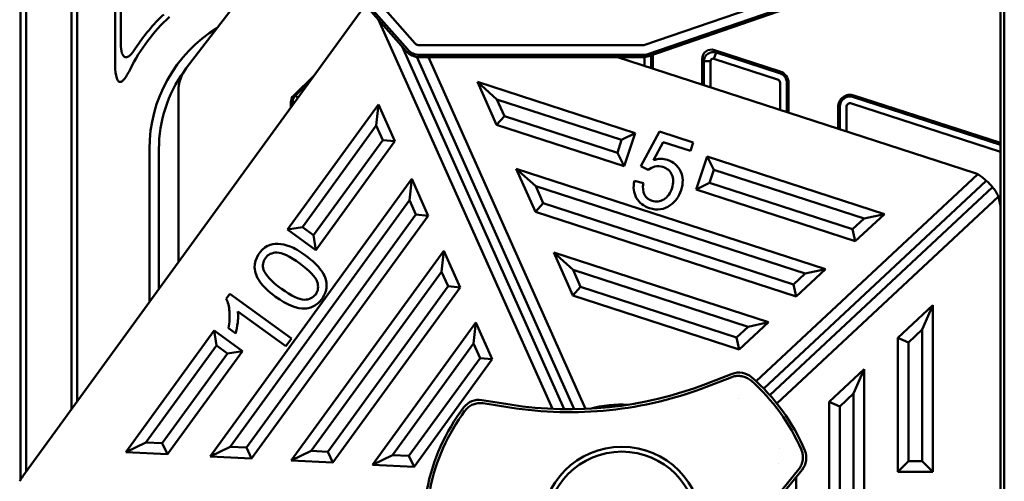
# Model space of a CAD drawing. Header units: millimetres. Extents: x 0 to 5104, y -184 to 1188.
# Tile 89 of 221: x 631 to 683, y 986 to 1010. Entities that reach past the tile are written whole.
import ezdxf

# ---------------------------------------------------------------- set-up
doc = ezdxf.new("R2010")
doc.units = ezdxf.units.MM
doc.header["$LTSCALE"] = 2
doc.layers.add('Sichtbar (ISO)', color=7, linetype='Continuous', lineweight=50)

msp = doc.modelspace()

# ---------------------------------------------------------------- linework, layer by layer
at = {"layer": 'Sichtbar (ISO)'}
for p, q in [((683.13, 1106.68), (683.13, 611.58)), ((631.169, 986.041), (631.169, 1070.551)), ((631.469, 986.477), (631.469, 1070.545)), ((633.869, 1070.278), (633.869, 989.78)), ((634.169, 1070.216), (634.169, 990.193)), ((636.169, 1007.948), (636.169, 1069.638)), ((636.469, 1009.08), (636.469, 1069.524)), ((682.93, 1029.193), (682.93, 1009.456)), ((645.59, 1015.184), (639.922, 1007.798)), ((664.146, 1009.023), (673.447, 1012.225)), ((649.901, 1011.506), (652.004, 1009.116)), ((673.613, 1011.744), (664.311, 1008.542)), ((649.391, 1011.145), (631.295, 986.237)), ((651.536, 1008.704), (649.433, 1011.094)), ((651.622, 1008.78), (649.519, 1011.17)), ((664.349, 1008.433), (671.705, 1010.965)), ((659.26, 989.79), (650.082, 1010.356)), ((682.93, 1008.506), (682.93, 1009.456)), ((651.327, 1008.941), (659.882, 989.771)), ((652.25, 1009.005), (664.039, 1009.005)), ((652.097, 1008.393), (660.407, 989.771)), ((664.039, 1008.496), (652.25, 1008.496)), ((652.25, 1008.381), (664.039, 1008.381)), ((661.013, 989.787), (652.716, 1008.381)), ((681.546, 1002.259), (662.703, 1008.381)), ((664.13, 1007.917), (664.13, 1008.385)), ((664.482, 1008.478), (664.482, 1007.803)), ((664.571, 1007.774), (664.571, 1008.509)), ((667.904, 1008.63), (667.795, 1008.295)), ((667.815, 1008.753), (671.29, 1007.624)), ((667.904, 1008.63), (671.263, 1007.539)), ((682.93, 1005.197), (682.93, 1008.506)), ((667.171, 1008.284), (667.171, 1006.929)), ((667.26, 1006.9), (667.26, 1008.162)), ((667.26, 1008.162), (667.612, 1008.162)), ((667.612, 1008.162), (667.612, 1006.786)), ((671.154, 1007.204), (667.795, 1008.295)), ((645.601, 1006.351), (646.682, 1007.416)), ((645.687, 1006.351), (646.467, 1007.119)), ((655.306, 1007.07), (663.626, 1004.367)), ((656.318, 1004.802), (655.306, 1007.07)), ((655.306, 1007.07), (656.331, 1006.148)), ((671.292, 1005.59), (671.292, 1007.014)), ((671.644, 1007.014), (671.644, 1005.476)), ((671.733, 1005.447), (671.733, 1007.014)), ((639.509, 997.543), (639.509, 1006.581)), ((645.687, 1006.351), (645.814, 1006.221)), ((675.163, 1006.272), (682.93, 1003.748)), ((682.93, 1003.842), (675.19, 1006.356)), ((645.274, 999.264), (650.077, 1005.875)), ((645.452, 1005.997), (645.452, 1005.723)), ((645.541, 1005.845), (645.541, 1005.997)), ((650.077, 1005.875), (649.96, 1004.761)), ((650.077, 1005.875), (650.944, 1003.931)), ((656.331, 1006.148), (662.92, 1004.007)), ((656.728, 1005.258), (656.331, 1006.148)), ((674.351, 1005.747), (674.351, 1004.596)), ((674.44, 1004.567), (674.44, 1005.747)), ((674.792, 1005.747), (674.792, 1004.453)), ((682.93, 1003.378), (675.054, 1005.937)), ((656.318, 1004.802), (656.728, 1005.258)), ((662.696, 1003.319), (656.728, 1005.258)), ((646.056, 999.388), (649.96, 1004.761)), ((649.96, 1004.761), (650.301, 1003.999)), ((663.056, 1002.613), (656.318, 1004.802)), ((682.93, 1004.897), (682.93, 1005.197)), ((662.92, 1004.007), (663.626, 1004.367)), ((663.626, 1004.367), (663.056, 1002.613)), ((664.913, 1004.452), (663.93, 1002.61)), ((666.696, 1003.872), (664.913, 1004.452)), ((682.93, 1004.678), (682.93, 1003.842)), ((650.301, 1003.999), (646.642, 998.962)), ((650.944, 1003.931), (646.766, 998.18)), ((650.944, 1003.931), (650.301, 1003.999)), ((662.696, 1003.319), (662.92, 1004.007)), ((664.594, 1002.931), (665.12, 1003.89)), ((665.12, 1003.89), (666.551, 1003.426)), ((666.551, 1003.426), (666.696, 1003.872)), ((682.93, 1003.842), (682.93, 1003.748)), ((682.93, 1003.378), (682.93, 1003.748)), ((637.98, 1003.53), (637.98, 995.438)), ((638.48, 1003.53), (638.48, 996.126)), ((663.056, 1002.613), (662.696, 1003.319)), ((682.93, 1003.378), (682.93, 1000.348)), ((666.86, 1001.377), (667.43, 1003.131)), ((667.43, 1003.131), (676.797, 1000.087)), ((667.43, 1003.131), (667.79, 1002.425)), ((657.354, 1002.48), (673.681, 997.175)), ((658.366, 1000.212), (657.354, 1002.48)), ((657.354, 1002.48), (658.379, 1001.558)), ((663.93, 1002.61), (664.325, 1002.419)), ((667.79, 1002.425), (667.566, 1001.736)), ((667.79, 1002.425), (675.721, 999.848)), ((670.021, 991.25), (681.729, 1002.189)), ((641.18, 987.279), (651.832, 1001.941)), ((651.832, 1001.941), (651.716, 1000.828)), ((651.832, 1001.941), (652.7, 999.997)), ((664.067, 1001.725), (663.591, 1001.834)), ((667.566, 1001.736), (666.86, 1001.377)), ((675.116, 999.283), (667.566, 1001.736)), ((682.179, 1001.843), (670.424, 990.86)), ((658.776, 1000.668), (658.379, 1001.558)), ((658.379, 1001.558), (672.604, 996.936)), ((675.257, 998.648), (666.86, 1001.377)), ((682.514, 1001.5), (670.751, 990.509)), ((642.24, 987.786), (651.716, 1000.828)), ((651.716, 1000.828), (652.056, 1000.065)), ((658.366, 1000.212), (658.776, 1000.668)), ((672, 996.371), (658.776, 1000.668)), ((671.113, 990.081), (682.816, 1001.015)), ((652.056, 1000.065), (643.103, 987.742)), ((652.7, 999.997), (652.056, 1000.065)), ((672.141, 995.737), (658.366, 1000.212)), ((676.797, 1000.087), (675.257, 998.648)), ((676.797, 1000.087), (675.721, 999.848)), ((682.93, 968.583), (682.93, 1000.348)), ((652.7, 999.997), (643.378, 987.167)), ((675.721, 999.848), (675.116, 999.283)), ((645.274, 999.264), (646.056, 999.388)), ((646.766, 998.18), (645.274, 999.264)), ((646.056, 999.388), (646.642, 998.962)), ((675.257, 998.648), (675.116, 999.283)), ((646.642, 998.962), (646.766, 998.18)), ((645.47, 987.059), (653.526, 998.147)), ((653.409, 997.033), (653.526, 998.147)), ((653.526, 998.147), (654.393, 996.203)), ((660.342, 995.785), (659.33, 998.053)), ((659.33, 998.053), (670.675, 994.367)), ((660.355, 997.131), (659.33, 998.053)), ((653.409, 997.033), (646.53, 987.566)), ((653.749, 996.271), (653.409, 997.033)), ((669.598, 994.128), (660.355, 997.131)), ((660.355, 997.131), (660.752, 996.241)), ((672.604, 996.936), (672, 996.371)), ((673.681, 997.175), (672.141, 995.737)), ((673.681, 997.175), (672.604, 996.936)), ((642.231, 995.872), (642.039, 995.608)), ((645.48, 993.512), (642.231, 995.872)), ((647.393, 987.522), (653.749, 996.271)), ((654.393, 996.203), (647.668, 986.947)), ((653.749, 996.271), (654.393, 996.203)), ((660.752, 996.241), (660.342, 995.785)), ((660.752, 996.241), (668.994, 993.563)), ((672.141, 995.737), (672, 996.371)), ((669.135, 992.928), (660.342, 995.785)), ((642.651, 994.942), (645.183, 993.102)), ((677.508, 993.549), (679.352, 995.272)), ((679.352, 995.272), (678.792, 993.982)), ((679.352, 995.272), (679.352, 986.465)), ((649.76, 986.839), (655.219, 994.353)), ((655.102, 993.239), (655.219, 994.353)), ((655.219, 994.353), (656.086, 992.409)), ((670.675, 994.367), (669.135, 992.928)), ((669.598, 994.128), (670.675, 994.367)), ((636.732, 987.507), (641.394, 993.924)), ((641.394, 993.924), (642.886, 992.84)), ((641.518, 993.142), (641.394, 993.924)), ((642.151, 994.054), (642.535, 993.775)), ((668.994, 993.563), (669.598, 994.128)), ((678.068, 993.306), (678.792, 993.982)), ((678.792, 993.982), (678.792, 987.026)), ((645.183, 993.102), (645.48, 993.512)), ((668.994, 993.563), (669.135, 992.928)), ((677.508, 986.465), (677.508, 993.549)), ((677.508, 993.549), (678.068, 993.306)), ((678.068, 987.026), (678.068, 993.306)), ((637.793, 988.014), (641.518, 993.142)), ((642.886, 992.84), (638.93, 987.395)), ((642.104, 992.716), (641.518, 993.142)), ((642.886, 992.84), (642.104, 992.716)), ((655.102, 993.239), (650.821, 987.346)), ((655.443, 992.476), (655.102, 993.239)), ((642.104, 992.716), (638.655, 987.97)), ((651.683, 987.302), (655.443, 992.476)), ((656.086, 992.409), (651.958, 986.727)), ((655.443, 992.476), (656.086, 992.409)), ((673.886, 990.165), (675.73, 991.888)), ((675.73, 991.888), (675.17, 990.598)), ((675.73, 991.888), (675.73, 976.321)), ((668.765, 991.644), (667.344, 991.099)), ((667.399, 990.954), (668.733, 991.466)), ((657.039, 990.016), (655.535, 990.254)), ((669.07, 990.361), (669.071, 990.362)), ((673.886, 977.852), (673.886, 990.165)), ((673.886, 990.165), (674.446, 989.922)), ((674.446, 989.922), (675.17, 990.598)), ((675.17, 990.598), (675.17, 977.514)), ((655.603, 990.086), (657.014, 989.862)), ((674.446, 978.115), (674.446, 989.922)), ((636.732, 987.507), (637.793, 988.014)), ((638.655, 987.97), (637.793, 988.014)), ((638.93, 987.395), (638.655, 987.97)), ((641.18, 987.279), (642.24, 987.786)), ((643.103, 987.742), (642.24, 987.786)), ((643.378, 987.167), (643.103, 987.742)), ((646.53, 987.566), (645.47, 987.059)), ((646.53, 987.566), (647.393, 987.522)), ((671.267, 987.719), (671.267, 987.719)), ((638.93, 987.395), (636.732, 987.507)), ((643.378, 987.167), (641.18, 987.279)), ((647.668, 986.947), (645.47, 987.059)), ((647.393, 987.522), (647.668, 986.947)), ((650.821, 987.346), (649.76, 986.839)), ((650.821, 987.346), (651.683, 987.302)), ((651.683, 987.302), (651.958, 986.727)), ((677.508, 986.465), (678.068, 987.026)), ((678.068, 987.026), (678.792, 987.026)), ((678.792, 987.026), (679.352, 986.465)), ((651.958, 986.727), (649.76, 986.839)), ((671.222, 986.91), (671.221, 986.909)), ((672.271, 986.596), (671.372, 985.486)), ((671.493, 985.388), (672.45, 986.571)), ((672.13, 986.175), (672.13, 979.31)), ((679.352, 986.465), (677.508, 986.465))]:
    msp.add_line(p, q, dxfattribs=at)
for radius in [4.25, 4]:
    msp.add_circle((662.93, 983.53), radius, dxfattribs=at)
for centre, radius, start, end in [((645.48, 1003.53), 9.5, 132.7356, 153.5606), ((645.48, 1003.53), 9.8, 133.4757, 147.118), ((645.48, 1003.53), 7.5, 121.6225, 180), ((652.25, 1009.332), 0.327, 221.337, 270), ((664.039, 1009.332), 0.327, 270, 289), ((652.25, 1009.332), 0.951, 221.337, 270), ((652.25, 1009.332), 0.836, 221.337, 270), ((664.039, 1009.332), 0.836, 270, 289), ((664.039, 1009.332), 0.951, 270, 289), ((645.48, 1003.53), 7, 144.1504, 180), ((671.092, 1007.014), 0.552, 0, 72), ((671.092, 1007.014), 0.641, 0, 72), ((671.092, 1007.014), 0.2, 0, 72), ((674.992, 1005.747), 0.641, 72, 180), ((674.992, 1005.747), 0.552, 72, 180), ((674.992, 1005.747), 0.2, 72, 180), ((644.924, 997.196), 1.404, 120.0015, 177.1614), ((662.93, 983.53), 10.327, 23.3418, 48.6582), ((662.93, 983.53), 10.483, 22.7727, 49.2273), ((660.17, 1009.787), 20.173, 261, 291), ((660.17, 1009.787), 20.017, 261, 291), ((662.93, 983.53), 10.483, 142.7727, 169.2273), ((662.93, 983.53), 10.327, 143.3418, 168.6582), ((662.93, 983.53), 6.487, 87.1026, 104.8974)]:
    msp.add_arc(centre, radius, start, end, dxfattribs=at)
for centre, major_axis, ratio, start_param, end_param in [((667.678, 1008.263), (-0.307, 0.422), 0.95783, 5.361327, 7.205044), ((641.51, 1006.58), (1.895, -0.643), 0.999321, 2.81455, 3.468635), ((645.96, 1005.997), (-0.508, 0), 0.984808, 5.497787, 6.283185), ((646.037, 1005.997), (0.001, 0.5), 0.992243, 0.785616, 1.571692), ((673.296, 988.817), (-8.883, 13.669), 0.218502, 6.203398, 6.314364), ((680.93, 1000.348), (0, -2.008), 0.995795, 2.730697, 2.82867), ((680.93, 1000.231), (0.758, -2.131), 0.868455, 2.078664, 2.342196), ((680.93, 1000.274), (0, -2.008), 0.995795, 2.227208, 2.467165), ((680.93, 1000.252), (-1.868, -0.808), 0.884935, 3.114798, 3.432378), ((680.93, 1000.348), (0, -2.008), 0.995795, 1.570796, 1.909629), ((659.498, 997.096), (15.966, -0.236), 0.26948, 3.157171, 3.332512), ((624.026, 989.27), (18.049, 6.285), 0.360731, 6.072458, 6.19113), ((630.466, 1026.318), (11.631, -33.147), 0.112469, 0.155706, 0.231419), ((669.123, 990.711), (-0.985, 0.172), 0.999173, 4.173685, 5.251093), ((668.767, 991.416), (0.216, 0.079), 0.254605, 1.478367, 1.633534), ((669.694, 991.239), (0.193, -0.164), 0.278407, 1.510153, 1.665122), ((655.379, 989.267), (-0.928, -0.373), 0.999173, 4.173685, 5.251093), ((654.71, 989.665), (0.155, 0.201), 0.278407, 1.476471, 1.631439), ((655.581, 990.03), (0.228, -0.032), 0.254605, 1.508059, 1.663226), ((672.353, 987.58), (0.097, -0.235), 0.278407, 1.476471, 1.631439), ((671.674, 987.2), (0.141, 0.99), 0.999173, 4.173685, 5.251093), ((672.234, 986.644), (0.142, 0.181), 0.254605, 4.649651, 4.804819), ((632.955, 985.066), (1.998, -0.399), 0.981679, 2.717316, 2.878772)]:
    msp.add_ellipse(centre, major_axis=major_axis, ratio=ratio, start_param=start_param, end_param=end_param, dxfattribs=at)
for points, knots in [([(636.469, 1009.08), (636.469, 1008.886), (636.489, 1008.72), (636.542, 1008.552), (636.561, 1008.505), (636.601, 1008.444), (636.619, 1008.423), (636.655, 1008.394), (636.672, 1008.385), (636.71, 1008.372), (636.73, 1008.37), (636.773, 1008.373), (636.797, 1008.38), (636.856, 1008.404), (636.891, 1008.428), (637.04, 1008.548), (637.158, 1008.708), (637.25, 1008.85)], [0, 0, 0, 0, 0.0583246, 0.0583246, 0.0797283, 0.0797283, 0.0917279, 0.0917279, 0.1008513, 0.1008513, 0.1098627, 0.1098627, 0.1207263, 0.1207263, 0.1389656, 0.1389656, 0.2075944, 0.2075944, 0.2075944, 0.2075944]), ([(636.973, 1007.759), (636.88, 1007.572), (636.776, 1007.384), (636.637, 1007.202), (636.595, 1007.155), (636.532, 1007.104), (636.509, 1007.088), (636.469, 1007.071), (636.452, 1007.067), (636.42, 1007.065), (636.406, 1007.067), (636.376, 1007.078), (636.363, 1007.086), (636.333, 1007.11), (636.318, 1007.128), (636.281, 1007.185), (636.263, 1007.23), (636.197, 1007.429), (636.169, 1007.667), (636.169, 1007.948)], [-0.2583783, -0.2583783, -0.2583783, -0.2583783, -0.1844403, -0.1844403, -0.1565697, -0.1565697, -0.1429877, -0.1429877, -0.134441, -0.134441, -0.1266964, -0.1266964, -0.1186964, -0.1186964, -0.1071116, -0.1071116, -0.0843634, -0.0843634, -0.000001, -0.000001, -0.000001, -0.000001]), ([(667.795, 1008.295), (667.753, 1008.309), (667.705, 1008.302), (667.669, 1008.276), (667.633, 1008.251), (667.611, 1008.207), (667.612, 1008.162)], [0, 0, 0, 0, 0.502924, 0.502924, 0.502924, 1, 1, 1, 1]), ([(682.93, 1004.678), (682.93, 1004.715), (682.93, 1004.753), (682.93, 1004.826), (682.93, 1004.862), (682.93, 1004.897)], [-0.02253009, -0.02253009, -0.02253009, -0.02253009, -0.01126469, -0.01126469, 0, 0, 0, 0]), ([(664.68, 1002.597), (664.816, 1002.629), (664.956, 1002.621), (665.325, 1002.501), (665.486, 1002.364), (665.667, 1001.964), (665.67, 1001.731), (665.492, 1001.184), (665.345, 1000.983), (664.942, 1000.74), (664.735, 1000.713), (664.347, 1000.839), (664.217, 1000.949), (664.131, 1001.109)], [0, 0, 0, 0, 0.111675, 0.111675, 0.290355, 0.290355, 0.467895, 0.467895, 0.655841, 0.655841, 0.843786, 0.843786, 1, 1, 1, 1]), ([(666.03, 1002.347), (665.889, 1002.646), (665.662, 1002.848), (665.113, 1003.027), (664.861, 1003.02), (664.594, 1002.931)], [0, 0, 0, 0, 0.569282, 0.569282, 1, 1, 1, 1]), ([(665.49, 1000.554), (665.761, 1000.744), (665.952, 1001.01), (666.182, 1001.716), (666.17, 1002.047), (666.03, 1002.347)], [0, 0, 0, 0, 0.487603, 0.487603, 1, 1, 1, 1]), ([(663.694, 1000.948), (663.838, 1000.688), (664.072, 1000.504), (664.796, 1000.269), (665.16, 1000.32), (665.49, 1000.554)], [0, 0, 0, 0, 0.451204, 0.451204, 1, 1, 1, 1]), ([(645.405, 998.374), (645.18, 998.46), (644.969, 998.508), (644.578, 998.524), (644.396, 998.485), (644.228, 998.401)], [0, 0, 0, 0, 0.5, 0.5, 1, 1, 1, 1]), ([(644.012, 997.145), (643.939, 997.369), (643.971, 997.576), (644.246, 997.955), (644.449, 998.05), (644.718, 998.051)], [0, 0, 0, 0, 0.495495, 0.495495, 1, 1, 1, 1]), ([(644.718, 998.051), (644.985, 998.052), (645.387, 997.859), (646.449, 997.088), (646.755, 996.766), (646.839, 996.51)], [0, 0, 0, 0, 0.501169, 0.501169, 1, 1, 1, 1]), ([(647.057, 997.104), (646.882, 997.354), (646.604, 997.617), (645.904, 998.126), (645.631, 998.286), (645.405, 998.374)], [0, 0, 0, 0, 0.542553, 0.542553, 1, 1, 1, 1]), ([(646.151, 995.561), (645.882, 995.561), (645.482, 995.753), (644.42, 996.525), (644.107, 996.861), (644.012, 997.145)], [0, 0, 0, 0, 0.50039, 0.50039, 1, 1, 1, 1]), ([(643.809, 996.512), (643.984, 996.261), (644.263, 995.997), (645.253, 995.278), (645.772, 995.069), (646.2, 995.093)], [0, 0, 0, 0, 0.386288, 0.386288, 1, 1, 1, 1]), ([(646.839, 996.51), (646.923, 996.253), (646.896, 996.032), (646.623, 995.656), (646.42, 995.562), (646.151, 995.561)], [0, 0, 0, 0, 0.501134, 0.501134, 1, 1, 1, 1]), ([(647.18, 995.751), (647.203, 995.79), (647.239, 995.861), (647.28, 995.965), (647.308, 996.06), (647.327, 996.156), (647.337, 996.253), (647.337, 996.318), (647.335, 996.351)], [0, 0, 0, 0, 0.01362451, 0.02380921, 0.0335558, 0.04332067, 0.05305786, 0.06280623, 0.06280623, 0.06280623, 0.06280623]), ([(646.2, 995.093), (646.304, 995.099), (646.406, 995.117), (646.602, 995.185), (646.692, 995.232), (646.857, 995.349), (646.931, 995.416), (647.094, 995.6), (647.146, 995.691), (647.18, 995.751)], [-0.06423967, -0.06423967, -0.06423967, -0.06423967, -0.04945234, -0.04945234, -0.03487954, -0.03487954, -0.02074248, -0.02074248, -0.000002, -0.000002, -0.000002, -0.000002]), ([(642.655, 994.492), (642.657, 994.521), (642.664, 994.61), (642.663, 994.791), (642.66, 994.867), (642.651, 994.942)], [-0.05443996, -0.05443996, -0.05443996, -0.05443996, -0.02244229, -0.02244229, 0, 0, 0, 0]), ([(642.642, 994.355), (642.644, 994.369), (642.647, 994.397), (642.651, 994.443), (642.654, 994.475), (642.655, 994.492)], [0, 0, 0, 0, 0.00406652, 0.00868049, 0.01371263, 0.01371263, 0.01371263, 0.01371263]), ([(669.721, 991.308), (669.657, 991.36), (669.586, 991.404), (669.432, 991.475), (669.35, 991.501), (669.181, 991.531), (669.095, 991.535), (668.927, 991.521), (668.845, 991.504), (668.767, 991.478)], [0, 0, 0, 0, 0.0250167, 0.0250167, 0.0507887, 0.0507887, 0.0765479, 0.0765479, 0.1015297, 0.1015297, 0.1015297, 0.1015297]), ([(655.568, 990.091), (655.486, 990.1), (655.402, 990.1), (655.235, 990.078), (655.151, 990.056), (654.992, 989.991), (654.917, 989.949), (654.782, 989.848), (654.722, 989.791), (654.669, 989.726)], [0, 0, 0, 0, 0.0250053, 0.0250053, 0.0507888, 0.0507888, 0.0765366, 0.0765366, 0.1015298, 0.1015298, 0.1015298, 0.1015298]), ([(672.293, 986.625), (672.342, 986.691), (672.384, 986.763), (672.448, 986.92), (672.471, 987.003), (672.495, 987.173), (672.496, 987.259), (672.476, 987.427), (672.456, 987.508), (672.427, 987.585)], [0, 0, 0, 0, 0.0250053, 0.0250053, 0.0507888, 0.0507888, 0.0765366, 0.0765366, 0.1015298, 0.1015298, 0.1015298, 0.1015298])]:
    msp.add_open_spline(points, degree=3, knots=knots, dxfattribs=at)
for points in [[(667.26, 1008.162), (667.269, 1008.488), (667.601, 1008.719), (667.904, 1008.63)], [(663.591, 1001.834), (663.517, 1001.504), (663.551, 1001.209), (663.694, 1000.948)], [(664.131, 1001.109), (664.045, 1001.27), (664.024, 1001.475), (664.067, 1001.725)], [(647.335, 996.351), (647.324, 996.603), (647.231, 996.854), (647.057, 997.104)], [(642.039, 995.608), (642.127, 995.436), (642.182, 995.209), (642.208, 994.93)]]:
    msp.add_open_spline(points, degree=3, dxfattribs=at)

doc.saveas('drawing.dxf')
